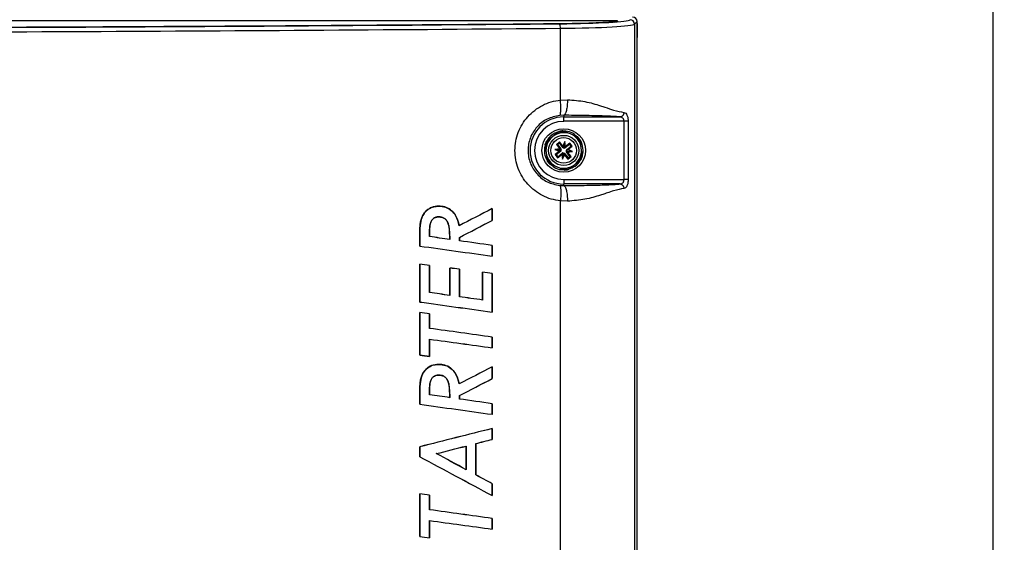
# Paper-space layout 'Sheet1' of a CAD drawing. Header units: millimetres. Extents: x -1 to 420, y -14 to 297.
# Tile 54 of 110: x 93 to 138, y 198 to 222. Entities that reach past the tile are written whole.
import ezdxf

# ---------------------------------------------------------------- set-up
doc = ezdxf.new("R2010")
doc.units = ezdxf.units.MM
doc.header["$PDSIZE"] = -1
doc.styles.add('SLDTEXTSTYLE1', font='TXT', dxfattribs={"width": 0.75})
doc.dimstyles.new('SLDDIMSTYLE1', dxfattribs={"dimtxt": 2.5, "dimasz": 3, "dimexe": 0, "dimexo": 0.0625, "dimtad": 1, "dimdec": 1, "dimlfac": 5, "dimrnd": 1e-09, "dimzin": 4, "dimdsep": 46, "dimtxsty": 'SLDTEXTSTYLE1', "dimblk1": 'CLOSED', "dimblk2": 'CLOSED', "dimsah": 1, "dimcen": 0.09, "dimadec": 0, "dimazin": 1, "dimtfac": 1, "dimtofl": 0, "dimtmove": 0, "dimatfit": 3, "dimldrblk": 'CLOSED', "dimfxl": 1, "dimfrac": 2, "dimtolj": 1, "dimtzin": 12, "dimarcsym": 0})

# ---------------------------------------------------------------- blocks, each defined once
blk = doc.blocks.new('_Closed')
at = {"color": 0, "linetype": 'ByBlock', "lineweight": -2}
for p, q in [((-1, 0.166667), (0, 0)), ((-1, 0.166667), (-1, -0.166667)), ((0, 0), (-1, -0.166667)), ((0, 0), (-1, 0))]:
    blk.add_line(p, q, dxfattribs=at)
blk = doc.blocks.new('_D_7')
at = {"color": 0, "linetype": 'Continuous', "lineweight": -2}
for p, q in [((106.457, 230.393), (137.011, 230.393)), ((137.011, 125.393), (137.011, 227.393)), ((95.257, 122.393), (137.011, 122.393))]:
    blk.add_line(p, q, dxfattribs=at)
at = {"layer": 'Defpoints', "color": 0}
for p in [(106.394, 230.393), (137.011, 230.393), (95.194, 122.393)]:
    blk.add_point(p, dxfattribs=at)
at = {"color": 0, "lineweight": -2, "xscale": 3, "yscale": 3, "zscale": 3}
for p, rotation in [((137.011, 230.393), 90), ((137.011, 122.393), 270)]:
    blk.add_blockref('_Closed', p, dxfattribs=dict(at, rotation=rotation))
at = {"color": 0, "lineweight": 18, "insert": (133.886, 176.393), "char_height": 2.5, "attachment_point": 2, "rotation": 90, "style": 'SLDTEXTSTYLE1'}
blk.add_mtext('\\A1;540.0', dxfattribs=at)

psp = doc.layouts.new('Sheet1')

# ---------------------------------------------------------------- linework, layer by layer
at = {"color": 7, "linetype": 'Continuous', "lineweight": 25}
for p, q in [((77.508, 221.841), (120.082, 221.841)), ((117.543, 218.264), (117.543, 221.493)), ((120.994, 221.794), (120.88, 221.679)), ((120.88, 221.679), (120.88, 129.507)), ((120.994, 129.393), (120.994, 221.794)), ((120.994, 221.71), (120.996, 221.694)), ((120.996, 221.694), (121, 221.193)), ((121, 221.193), (120.994, 221.082)), ((117.543, 218.264), (117.866, 218.277)), ((117.694, 217.578), (117.51, 217.57)), ((117.694, 217.578), (117.694, 217.503)), ((117.694, 217.503), (120.228, 217.503)), ((117.694, 217.304), (117.694, 217.503)), ((120.407, 217.304), (117.694, 217.304)), ((120.407, 214.683), (120.407, 217.304)), ((120.592, 217.304), (120.592, 214.683)), ((117.2, 216.623), (116.969, 216.441)), ((117.431, 216.804), (117.2, 216.623)), ((117.992, 216.736), (117.719, 216.845)), ((118.265, 216.627), (117.992, 216.736)), ((116.861, 216.171), (116.902, 215.88)), ((117.506, 216.379), (117.364, 216.268)), ((117.364, 216.268), (117.517, 216.073)), ((117.413, 216.262), (117.364, 216.268)), ((117.5, 216.33), (117.413, 216.262)), ((117.413, 216.262), (117.571, 216.062)), ((117.5, 216.33), (117.506, 216.379)), ((117.657, 216.13), (117.5, 216.33)), ((117.659, 216.184), (117.506, 216.379)), ((117.657, 216.13), (117.672, 216.142)), ((117.742, 216.391), (117.659, 216.184)), ((117.672, 216.142), (117.659, 216.184)), ((117.713, 216.148), (117.695, 216.104)), ((117.713, 216.148), (117.742, 216.391)), ((117.719, 216.101), (117.713, 216.148)), ((117.773, 216.17), (117.742, 216.391)), ((117.773, 216.17), (117.75, 216.132)), ((117.762, 216.117), (117.75, 216.132)), ((117.963, 216.275), (117.762, 216.117)), ((117.969, 216.324), (117.773, 216.17)), ((117.83, 216.031), (118.031, 216.188)), ((117.885, 216.029), (118.08, 216.182)), ((117.963, 216.275), (117.969, 216.324)), ((118.031, 216.188), (117.963, 216.275)), ((118.08, 216.182), (117.969, 216.324)), ((118.031, 216.188), (118.08, 216.182)), ((118.486, 216.107), (118.444, 216.398)), ((116.902, 215.88), (116.944, 215.589)), ((117.517, 216.073), (117.297, 216.041)), ((117.297, 216.041), (117.504, 215.958)), ((117.54, 216.012), (117.297, 216.041)), ((117.504, 215.958), (117.308, 215.805)), ((117.308, 215.805), (117.42, 215.663)), ((117.357, 215.799), (117.308, 215.805)), ((117.558, 215.956), (117.357, 215.799)), ((117.357, 215.799), (117.425, 215.712)), ((117.42, 215.663), (117.615, 215.817)), ((117.425, 215.712), (117.42, 215.663)), ((117.425, 215.712), (117.626, 215.87)), ((117.546, 215.972), (117.504, 215.958)), ((117.517, 216.073), (117.555, 216.05)), ((117.587, 216.019), (117.54, 216.012)), ((117.54, 216.012), (117.584, 215.995)), ((117.558, 215.956), (117.546, 215.972)), ((117.571, 216.062), (117.555, 216.05)), ((117.615, 215.817), (117.638, 215.855)), ((117.615, 215.817), (117.646, 215.596)), ((117.626, 215.87), (117.638, 215.855)), ((117.676, 215.839), (117.646, 215.596)), ((117.646, 215.596), (117.729, 215.803)), ((117.669, 215.886), (117.676, 215.839)), ((117.676, 215.839), (117.693, 215.883)), ((117.731, 215.857), (117.716, 215.845)), ((117.716, 215.845), (117.729, 215.803)), ((117.729, 215.803), (117.883, 215.608)), ((117.731, 215.857), (117.889, 215.657)), ((117.802, 215.968), (117.848, 215.975)), ((117.848, 215.975), (117.805, 215.992)), ((117.818, 215.925), (117.833, 215.937)), ((117.975, 215.725), (117.818, 215.925)), ((117.83, 216.031), (117.842, 216.015)), ((117.871, 215.914), (117.833, 215.937)), ((117.842, 216.015), (117.885, 216.029)), ((117.848, 215.975), (118.091, 215.946)), ((117.871, 215.914), (118.091, 215.946)), ((118.024, 215.719), (117.871, 215.914)), ((117.883, 215.608), (118.024, 215.719)), ((118.091, 215.946), (117.885, 216.029)), ((117.889, 215.657), (117.975, 215.725)), ((117.975, 215.725), (118.024, 215.719)), ((118.528, 215.816), (118.486, 216.107)), ((117.123, 215.36), (117.396, 215.251)), ((117.396, 215.251), (117.669, 215.141)), ((117.889, 215.657), (117.883, 215.608)), ((117.957, 215.183), (118.188, 215.364)), ((118.188, 215.364), (118.42, 215.546)), ((117.51, 214.417), (117.694, 214.409)), ((117.694, 214.683), (117.694, 214.484)), ((117.694, 214.683), (120.407, 214.683)), ((117.694, 214.409), (117.694, 214.484)), ((120.228, 214.484), (117.694, 214.484)), ((112.075, 213.485), (112.075, 213.486)), ((117.543, 177.864), (117.543, 213.723)), ((117.866, 213.71), (117.543, 213.723)), ((114.476, 213.373), (114.477, 213.375)), ((114.476, 213.373), (114.476, 212.846)), ((114.477, 212.845), (114.477, 213.375)), ((111.31, 212.966), (111.309, 212.967)), ((112.073, 213.005), (112.073, 213.004)), ((112.992, 212.606), (112.993, 212.608)), ((114.476, 212.846), (114.477, 212.845)), ((111.219, 212.224), (111.219, 211.69)), ((111.22, 212.224), (111.219, 212.224)), ((111.22, 211.69), (111.22, 212.224)), ((111.657, 212.115), (111.658, 212.116)), ((112.568, 211.987), (112.567, 211.988)), ((113.002, 212.079), (113.002, 211.925)), ((113.002, 212.079), (113.003, 212.079)), ((113.002, 211.925), (113.003, 211.926)), ((113.003, 211.926), (113.003, 212.079)), ((114.476, 211.716), (114.477, 211.717)), ((114.476, 211.716), (114.476, 211.238)), ((114.477, 211.237), (114.477, 211.717)), ((111.22, 211.69), (111.219, 211.69)), ((111.219, 210.874), (111.219, 209.171)), ((111.22, 210.873), (111.219, 210.874)), ((111.22, 209.172), (111.22, 210.873)), ((111.658, 210.817), (111.659, 210.818)), ((111.658, 210.817), (111.658, 209.597)), ((111.659, 209.598), (111.659, 210.818)), ((114.476, 211.238), (114.477, 211.237)), ((112.566, 210.702), (112.566, 209.469)), ((112.567, 210.701), (112.566, 210.702)), ((112.567, 209.468), (112.567, 210.701)), ((113.002, 210.645), (113.003, 210.646)), ((113.002, 210.645), (113.002, 209.406)), ((113.003, 209.407), (113.003, 210.646)), ((114.045, 210.513), (114.045, 209.26)), ((114.045, 210.512), (114.045, 210.513)), ((114.045, 209.259), (114.045, 210.512)), ((114.476, 210.457), (114.477, 210.458)), ((114.476, 210.457), (114.476, 208.72)), ((114.477, 208.719), (114.477, 210.458)), ((111.658, 209.597), (111.659, 209.598)), ((111.22, 209.172), (111.219, 209.171)), ((112.567, 209.468), (112.566, 209.469)), ((113.002, 209.406), (113.003, 209.407)), ((114.045, 209.259), (114.045, 209.26)), ((111.219, 208.702), (111.219, 206.786)), ((111.22, 208.701), (111.219, 208.702)), ((111.22, 206.787), (111.22, 208.701)), ((111.658, 208.644), (111.659, 208.645)), ((111.658, 208.644), (111.658, 207.985)), ((111.659, 207.986), (111.659, 208.645)), ((114.476, 208.72), (114.477, 208.719)), ((111.658, 207.985), (111.659, 207.986)), ((111.658, 207.5), (111.659, 207.499)), ((111.658, 207.5), (111.658, 206.727)), ((111.659, 206.726), (111.659, 207.499)), ((114.476, 207.59), (114.477, 207.591)), ((114.476, 207.59), (114.476, 207.113)), ((114.477, 207.112), (114.477, 207.591)), ((114.476, 207.113), (114.477, 207.112)), ((111.22, 206.787), (111.219, 206.786)), ((111.658, 206.727), (111.659, 206.726)), ((112.075, 206.364), (112.075, 206.365)), ((114.476, 206.253), (114.477, 206.254)), ((114.476, 206.253), (114.476, 205.725)), ((114.477, 205.724), (114.477, 206.254)), ((111.31, 205.845), (111.309, 205.846)), ((112.073, 205.884), (112.073, 205.884)), ((114.476, 205.725), (114.477, 205.724)), ((111.219, 205.103), (111.219, 204.569)), ((111.22, 205.103), (111.219, 205.103)), ((111.22, 204.57), (111.22, 205.103)), ((112.992, 205.486), (112.993, 205.487)), ((111.657, 204.995), (111.658, 204.995)), ((112.568, 204.866), (112.567, 204.867)), ((113.002, 204.958), (113.002, 204.805)), ((113.002, 204.958), (113.003, 204.958)), ((113.002, 204.805), (113.003, 204.805)), ((113.003, 204.805), (113.003, 204.958)), ((111.22, 204.57), (111.219, 204.569)), ((114.476, 204.595), (114.477, 204.596)), ((114.476, 204.595), (114.476, 204.117)), ((114.477, 204.116), (114.477, 204.596)), ((114.476, 204.117), (114.477, 204.116)), ((114.476, 203.476), (114.477, 203.478)), ((114.476, 203.476), (114.476, 202.989)), ((114.477, 202.989), (114.477, 203.478)), ((114.476, 202.989), (114.477, 202.989)), ((111.219, 202.655), (111.219, 202.207)), ((111.22, 202.654), (111.219, 202.655)), ((111.22, 202.207), (111.22, 202.654)), ((113.306, 202.69), (113.305, 202.688)), ((113.305, 202.688), (113.305, 201.626)), ((113.306, 201.624), (113.306, 202.69)), ((113.739, 202.801), (113.739, 201.39)), ((113.739, 202.801), (113.74, 202.801)), ((113.74, 201.391), (113.74, 202.801)), ((111.22, 202.207), (111.219, 202.207)), ((111.964, 202.347), (111.966, 202.347)), ((113.306, 201.624), (113.305, 201.626)), ((113.739, 201.39), (113.74, 201.391)), ((114.476, 200.993), (114.477, 200.994)), ((114.476, 200.993), (114.476, 200.462)), ((114.477, 200.46), (114.477, 200.994)), ((111.219, 200.54), (111.219, 198.623)), ((111.22, 200.539), (111.219, 200.54)), ((111.22, 198.624), (111.22, 200.539)), ((111.658, 200.481), (111.659, 200.482)), ((111.658, 200.481), (111.658, 199.822)), ((111.659, 199.823), (111.659, 200.482)), ((114.476, 200.462), (114.477, 200.46)), ((111.658, 199.822), (111.659, 199.823)), ((111.658, 199.337), (111.659, 199.336)), ((111.658, 199.337), (111.658, 198.564)), ((111.659, 198.563), (111.659, 199.336)), ((114.476, 199.428), (114.477, 199.428)), ((114.476, 199.428), (114.476, 198.95)), ((114.477, 198.949), (114.477, 199.428)), ((114.476, 198.95), (114.477, 198.949)), ((111.22, 198.624), (111.219, 198.623)), ((111.658, 198.564), (111.659, 198.563))]:
    psp.add_line(p, q, dxfattribs=at)
for radius in [0.98, 0.68, 0.576]:
    psp.add_circle((117.694, 215.993), radius, dxfattribs=at)
for centre, radius, start, end in [((120.68, 221.679), 0.2, 0.1836, 89.8164), ((117.176, 221.536), 0.369, 353.454, 25.2516), ((117.694, 215.993), 1.51, 90, 270), ((117.694, 215.993), 1.31, 90, 270), ((117.694, 215.993), 0.8, 128.1471, 188.1471), ((117.694, 215.993), 0.8, 68.1471, 128.1471), ((117.694, 215.993), 0.852, 88.3329, 107.9613), ((117.694, 215.993), 0.882, 93.0491, 103.2451), ((117.694, 215.993), 0.8, 8.1471, 68.1471), ((117.694, 215.993), 0.852, 28.3329, 47.9613), ((117.694, 215.993), 0.882, 33.0491, 43.2451), ((117.694, 215.993), 0.882, 153.0491, 163.2451), ((117.694, 215.993), 0.852, 148.3329, 167.9613), ((117.716, 216.176), 0.075, 218.1471, 253.8171), ((117.694, 215.993), 0.8, 188.1471, 248.1471), ((117.512, 216.015), 0.075, 308.1471, 343.8171), ((117.512, 216.015), 0.075, 2.4771, 38.1471), ((117.672, 215.811), 0.075, 92.4771, 128.1471), ((117.672, 215.811), 0.075, 38.1471, 73.8171), ((117.716, 216.176), 0.075, 272.4771, 308.1471), ((117.877, 215.972), 0.075, 182.4771, 218.1471), ((117.877, 215.972), 0.075, 128.1471, 163.8171), ((117.694, 215.993), 0.8, 308.1471, 8.1471), ((117.694, 215.993), 0.852, 328.3329, 347.9613), ((117.694, 215.993), 0.882, 333.0491, 343.2451), ((117.694, 215.993), 0.852, 208.3329, 227.9613), ((117.694, 215.993), 0.882, 213.0491, 223.2451), ((117.694, 215.993), 0.8, 248.1471, 308.1471), ((117.694, 215.993), 0.852, 268.3329, 287.9613), ((117.694, 215.993), 0.882, 273.0491, 283.2451)]:
    psp.add_arc(centre, radius, start, end, dxfattribs=at)
for centre, major_axis, ratio, start_param, end_param in [((116.885, 221.89), (3.8, 0), 0.052408, 4.877617, 6.230825), ((120.794, 221.793), (-0.142, -0.142), 0.997265, 2.357564, 3.925621), ((69.194, 236.886), (293.62, 0), 0.052408, 4.727257, 4.877542), ((69.194, 236.879), (293.757, 0), 0.052408, 4.731304, 4.877617), ((69.194, 236.679), (293.957, 0), 0.052372, 4.731304, 4.877617), ((116.885, 221.89), (3.532, 0), 0.052408, 4.877542, 5.8274), ((116.885, 221.69), (4, 0), 0.049787, 4.877617, 6.230825), ((117.768, 216.155), (0.0947, -0.038), 0.833591, 3.742846, 4.212001), ((117.66, 216.168), (0.101, 0.014), 0.833591, 5.212777, 5.681932), ((117.533, 216.068), (0.038, 0.0947), 0.833591, 3.742846, 4.212001), ((117.52, 215.96), (-0.014, 0.101), 0.833591, 5.212777, 5.681932), ((117.728, 215.819), (0.101, 0.014), 0.833591, 2.071184, 2.540339), ((117.62, 215.832), (0.0947, -0.038), 0.833591, 0.601253, 1.070408), ((117.869, 216.027), (-0.014, 0.101), 0.833591, 2.071184, 2.540339), ((117.856, 215.919), (0.038, 0.0947), 0.833591, 0.601253, 1.070408), ((69.194, 187.043), (293.854, 152.361), 0.007747, 1.412067, 1.417176), ((69.194, 187.043), (293.954, 152.413), 0.007747, 1.412117, 1.417225), ((69.194, 192.226), (293.854, 152.34), 0.007748, 4.858009, 4.863085), ((69.194, 192.226), (293.954, 152.392), 0.007748, 4.857961, 4.863035), ((69.194, 215.488), (293.856, -41.072), 0.008643, 1.423861, 1.426994), ((69.194, 215.488), (293.956, -41.086), 0.008643, 1.423915, 1.42704), ((69.194, 215.525), (293.856, -41.327), 0.008642, 1.4173, 1.422375), ((69.194, 215.525), (293.956, -41.341), 0.008642, 1.41735, 1.422423), ((69.194, 220.146), (293.956, -41.223), 0.008642, 4.857054, 4.868263), ((69.194, 220.146), (293.856, -41.209), 0.008642, 4.857106, 4.868313), ((69.194, 213.618), (293.956, -37.101), 0.008658, 1.426924, 1.428436), ((69.194, 213.618), (293.856, -37.088), 0.008658, 1.426877, 1.428384), ((69.194, 213.67), (293.956, -37.454), 0.008657, 1.422311, 1.423813), ((69.194, 213.67), (293.856, -37.441), 0.008657, 1.422263, 1.423759), ((69.194, 213.618), (293.956, -37.101), 0.008658, 1.417227, 1.418716), ((69.194, 213.618), (293.856, -37.088), 0.008658, 1.417177, 1.418661), ((69.194, 213.006), (293.856, -41.327), 0.008642, 1.423871, 1.427), ((69.194, 213.006), (293.956, -41.341), 0.008642, 1.423925, 1.427046), ((69.194, 217.628), (293.956, -41.223), 0.008642, 4.857054, 4.868263), ((69.194, 217.628), (293.856, -41.209), 0.008642, 4.857106, 4.868313), ((69.194, 212.974), (293.856, -41.108), 0.008643, 1.418777, 1.422369), ((69.194, 212.974), (293.956, -41.122), 0.008643, 1.418832, 1.422417), ((69.194, 211.597), (293.956, -38.161), 0.008654, 1.426955, 1.428467), ((69.194, 211.597), (293.856, -38.148), 0.008654, 1.426908, 1.428415), ((69.194, 211.313), (293.856, -40.762), 0.008644, 1.417283, 1.426983), ((69.194, 211.313), (293.956, -40.775), 0.008644, 1.417333, 1.42703), ((69.194, 215.941), (293.856, -40.691), 0.008644, 4.858598, 4.868298), ((69.194, 215.941), (293.956, -40.705), 0.008644, 4.858551, 4.868248), ((69.194, 215.158), (293.956, -40.634), 0.008645, 4.857037, 4.858549), ((69.194, 215.158), (293.856, -40.62), 0.008645, 4.857089, 4.858596), ((69.194, 179.922), (293.854, 152.361), 0.007747, 1.412067, 1.417176), ((69.194, 179.922), (293.954, 152.413), 0.007747, 1.412117, 1.417225), ((69.194, 185.106), (293.854, 152.34), 0.007748, 4.858009, 4.863085), ((69.194, 185.106), (293.954, 152.392), 0.007748, 4.857961, 4.863035), ((69.194, 208.367), (293.856, -41.072), 0.008643, 1.423861, 1.426994), ((69.194, 208.367), (293.956, -41.086), 0.008643, 1.423915, 1.42704), ((69.194, 208.404), (293.856, -41.327), 0.008642, 1.4173, 1.422375), ((69.194, 208.404), (293.956, -41.341), 0.008642, 1.41735, 1.422423), ((69.194, 213.026), (293.956, -41.223), 0.008642, 4.857054, 4.868263), ((69.194, 213.026), (293.856, -41.209), 0.008642, 4.857106, 4.868313), ((69.194, 189.369), (293.956, 74.613), 0.008459, 1.413987, 1.425196), ((69.194, 189.369), (293.856, 74.588), 0.008459, 1.413937, 1.425144), ((69.194, 194.116), (293.856, 74.55), 0.008459, 4.862417, 4.864955), ((69.194, 194.116), (293.956, 74.575), 0.008459, 4.862368, 4.864905), ((69.194, 194.121), (293.856, 74.509), 0.008459, 4.856308, 4.860928), ((69.194, 194.121), (293.956, 74.535), 0.008459, 4.856266, 4.860873), ((69.194, 227.676), (293.954, -158.001), 0.007687, 4.859973, 4.871183), ((69.194, 227.676), (293.854, -157.947), 0.007687, 4.860026, 4.871233), ((69.194, 222.444), (293.854, -157.879), 0.007688, 1.424243, 1.428863), ((69.194, 222.444), (293.954, -157.933), 0.007688, 1.424297, 1.428905), ((69.194, 222.423), (293.854, -157.742), 0.007689, 1.420212, 1.42275), ((69.194, 222.423), (293.954, -157.796), 0.007689, 1.420262, 1.422799), ((69.194, 203.434), (293.956, -38.161), 0.008654, 1.426955, 1.428467), ((69.194, 203.434), (293.856, -38.148), 0.008654, 1.426908, 1.428415), ((69.194, 203.15), (293.856, -40.762), 0.008644, 1.417283, 1.426983), ((69.194, 203.15), (293.956, -40.775), 0.008644, 1.417333, 1.42703), ((69.194, 207.778), (293.856, -40.691), 0.008644, 4.858598, 4.868298), ((69.194, 207.778), (293.956, -40.705), 0.008644, 4.858551, 4.868248), ((69.194, 206.995), (293.956, -40.634), 0.008645, 4.857037, 4.858549), ((69.194, 206.995), (293.856, -40.62), 0.008645, 4.857089, 4.858596)]:
    psp.add_ellipse(centre, major_axis=major_axis, ratio=ratio, start_param=start_param, end_param=end_param, dxfattribs=at)
at = {"color": 8, "linetype": 'Continuous', "lineweight": 25}
psp.add_open_spline([(119.969, 221.757), (119.986, 221.778), (120.027, 221.827), (120.062, 221.836), (120.082, 221.841)], degree=3, knots=[0, 0, 0, 0, 0.422886, 1, 1, 1, 1], dxfattribs=at)
at = {"color": 7, "linetype": 'Continuous', "lineweight": 25}
for points, knots in [([(120.079, 221.813), (120.077, 221.812), (120.073, 221.811), (120.04, 221.808), (120.018, 221.805)], [0, 0, 0, 0, 0.339737, 1, 1, 1, 1]), ([(120.082, 221.841), (120.083, 221.841), (120.091, 221.839), (120.118, 221.831), (120.135, 221.82), (120.078, 221.812), (120.057, 221.809)], [0, 0, 0, 0, 0.0036729, 0.1975141, 0.7053704, 1, 1, 1, 1]), ([(120.058, 221.81), (120.064, 221.817), (120.077, 221.834), (120.08, 221.839), (120.082, 221.841), (120.082, 221.841)], [0, 0, 0, 0, 0.40209, 0.988309, 1, 1, 1, 1]), ([(121, 221.193), (121, 221.193), (121, 221.193), (120.998, 221.193), (120.996, 221.193), (120.994, 221.193), (120.994, 221.193)], [0, 0, 0, 0, 0.2364119, 0.7116917, 0.9507679, 1, 1, 1, 1]), ([(117.543, 213.723), (117.404, 213.745), (117.127, 213.79), (116.736, 213.952), (116.381, 214.177), (116.075, 214.462), (115.825, 214.798), (115.64, 215.173), (115.527, 215.576), (115.488, 215.992), (115.526, 216.409), (115.639, 216.811), (115.823, 217.187), (116.073, 217.523), (116.38, 217.809), (116.735, 218.034), (117.126, 218.196), (117.404, 218.241), (117.543, 218.264)], [0, 0, 0, 0, 0.063614, 0.126724, 0.189353, 0.251895, 0.313892, 0.376099, 0.437813, 0.499848, 0.561613, 0.623589, 0.6857, 0.747771, 0.810372, 0.872902, 0.936243, 1, 1, 1, 1]), ([(117.51, 217.57), (117.522, 217.585), (117.547, 217.615), (117.566, 217.779), (117.566, 218.006), (117.551, 218.18), (117.543, 218.264)], [0, 0, 0, 0, 0.241001, 0.5, 0.758999, 1, 1, 1, 1]), ([(117.866, 218.277), (117.862, 218.191), (117.856, 218.014), (117.815, 217.783), (117.759, 217.619), (117.715, 217.591), (117.694, 217.578)], [0, 0, 0, 0, 0.240753, 0.5, 0.759247, 1, 1, 1, 1]), ([(117.866, 218.277), (118.132, 218.256), (118.668, 218.214), (119.206, 218.05), (119.626, 217.917), (120.011, 217.781), (120.258, 217.732), (120.404, 217.703)], [0, 0, 0, 0, 0.249011, 0.500866, 0.582293, 0.752522, 1, 1, 1, 1]), ([(117.51, 217.57), (117.318, 217.529), (116.938, 217.447), (116.47, 217.075), (116.161, 216.575), (116.054, 215.993), (116.162, 215.411), (116.471, 214.91), (116.939, 214.539), (117.318, 214.458), (117.51, 214.417)], [0, 0, 0, 0, 0.127608, 0.252934, 0.376902, 0.50015, 0.623408, 0.747397, 0.872765, 1, 1, 1, 1]), ([(120.228, 217.503), (120.158, 217.509), (120.019, 217.521), (119.737, 217.535), (119.42, 217.547), (119.046, 217.557), (118.62, 217.565), (118.157, 217.572), (117.85, 217.576), (117.694, 217.578)], [0, 0, 0, 0, 0.131197, 0.262193, 0.387177, 0.520151, 0.683378, 0.839921, 1, 1, 1, 1]), ([(120.404, 217.703), (120.401, 217.678), (120.396, 217.64), (120.374, 217.594), (120.351, 217.563), (120.324, 217.537), (120.283, 217.512), (120.25, 217.507), (120.228, 217.503)], [0, 0, 0, 0, 0.2397979, 0.3685796, 0.5, 0.6314204, 0.7602021, 1, 1, 1, 1]), ([(120.407, 217.304), (120.406, 217.317), (120.405, 217.343), (120.395, 217.381), (120.379, 217.416), (120.35, 217.456), (120.3, 217.493), (120.253, 217.5), (120.228, 217.503)], [0, 0, 0, 0, 0.1078116, 0.2187062, 0.3351487, 0.4592738, 0.7137006, 1, 1, 1, 1]), ([(120.404, 217.703), (120.43, 217.696), (120.482, 217.681), (120.533, 217.607), (120.563, 217.529), (120.579, 217.46), (120.59, 217.384), (120.591, 217.33), (120.592, 217.304)], [0, 0, 0, 0, 0.262351, 0.509965, 0.633756, 0.754674, 0.877888, 1, 1, 1, 1]), ([(120.592, 217.304), (120.583, 217.304), (120.565, 217.304), (120.52, 217.304), (120.465, 217.304), (120.426, 217.304), (120.407, 217.304)], [0, 0, 0, 0, 0.244431, 0.5, 0.755569, 1, 1, 1, 1]), ([(118.271, 216.624), (118.24, 216.657), (118.133, 216.773), (117.868, 216.864), (117.529, 216.872), (117.219, 216.741), (117.016, 216.577), (116.964, 216.453), (116.954, 216.43)], [0, 0, 0, 0, 0.087877, 0.305286, 0.519946, 0.73755, 0.952021, 1, 1, 1, 1]), ([(117.492, 216.852), (117.492, 216.852), (117.492, 216.852), (117.488, 216.849), (117.481, 216.843), (117.461, 216.828), (117.444, 216.814), (117.431, 216.804)], [0, 0, 0, 0, 0.057915, 0.136283, 0.258182, 0.495083, 1, 1, 1, 1]), ([(117.719, 216.845), (117.706, 216.851), (117.688, 216.858), (117.666, 216.867), (117.655, 216.871), (117.649, 216.874), (117.647, 216.874), (117.647, 216.874), (117.647, 216.874)], [0, 0, 0, 0, 0.470314, 0.631499, 0.834257, 0.912017, 0.990529, 1, 1, 1, 1]), ([(118.337, 216.598), (118.337, 216.598), (118.336, 216.598), (118.333, 216.599), (118.326, 216.602), (118.303, 216.611), (118.281, 216.62), (118.265, 216.626), (118.265, 216.627)], [0, 0, 0, 0, 0.053227, 0.117723, 0.227219, 0.430308, 0.997351, 1, 1, 1, 1]), ([(116.847, 216.191), (116.832, 216.08), (116.803, 215.855), (116.899, 215.65), (116.948, 215.546)], [0, 0, 0, 0, 0.4958342, 1, 1, 1, 1]), ([(116.85, 216.248), (116.85, 216.248), (116.85, 216.248), (116.85, 216.245), (116.851, 216.239), (116.853, 216.222), (116.857, 216.198), (116.859, 216.179), (116.861, 216.171)], [0, 0, 0, 0, 0.035459, 0.098254, 0.195698, 0.367416, 0.740504, 1, 1, 1, 1]), ([(116.969, 216.441), (116.968, 216.44), (116.956, 216.431), (116.94, 216.418), (116.923, 216.405), (116.915, 216.398), (116.91, 216.395), (116.908, 216.393), (116.908, 216.393), (116.908, 216.393)], [0, 0, 0, 0, 0.052049, 0.488754, 0.651291, 0.814795, 0.89588, 0.977774, 1, 1, 1, 1]), ([(118.543, 215.825), (118.546, 215.833), (118.59, 215.944), (118.551, 216.184), (118.478, 216.427), (118.38, 216.518), (118.364, 216.533)], [0, 0, 0, 0, 0.034153, 0.47139, 0.912819, 1, 1, 1, 1]), ([(118.444, 216.398), (118.442, 216.412), (118.44, 216.431), (118.436, 216.455), (118.435, 216.467), (118.434, 216.473), (118.434, 216.474), (118.434, 216.474), (118.434, 216.474)], [0, 0, 0, 0, 0.470314, 0.631499, 0.834257, 0.912017, 0.990529, 1, 1, 1, 1]), ([(118.539, 215.739), (118.539, 215.739), (118.539, 215.739), (118.538, 215.742), (118.537, 215.748), (118.535, 215.765), (118.532, 215.789), (118.529, 215.808), (118.528, 215.816)], [0, 0, 0, 0, 0.035459, 0.098254, 0.195698, 0.367416, 0.740504, 1, 1, 1, 1]), ([(116.944, 215.589), (116.946, 215.575), (116.949, 215.555), (116.952, 215.532), (116.954, 215.52), (116.955, 215.514), (116.955, 215.513), (116.955, 215.512), (116.955, 215.512)], [0, 0, 0, 0, 0.470314, 0.631499, 0.834257, 0.912017, 0.990529, 1, 1, 1, 1]), ([(117.052, 215.389), (117.052, 215.389), (117.052, 215.389), (117.055, 215.388), (117.063, 215.385), (117.085, 215.376), (117.107, 215.367), (117.123, 215.36), (117.123, 215.36)], [0, 0, 0, 0, 0.0532272, 0.1177225, 0.2272192, 0.4303077, 0.9973512, 1, 1, 1, 1]), ([(117.118, 215.363), (117.164, 215.319), (117.29, 215.198), (117.501, 215.12), (117.646, 215.134), (117.68, 215.137)], [0, 0, 0, 0, 0.302783, 0.835179, 1, 1, 1, 1]), ([(117.908, 215.15), (118.011, 215.191), (118.217, 215.272), (118.4, 215.441), (118.441, 215.552), (118.444, 215.56)], [0, 0, 0, 0, 0.48323, 0.963643, 1, 1, 1, 1]), ([(118.42, 215.546), (118.426, 215.551), (118.441, 215.563), (118.461, 215.578), (118.474, 215.589), (118.479, 215.592), (118.48, 215.594), (118.48, 215.594), (118.48, 215.594)], [0, 0, 0, 0, 0.2469466, 0.6536243, 0.8161364, 0.8985605, 0.9682345, 1, 1, 1, 1]), ([(117.669, 215.141), (117.683, 215.136), (117.701, 215.129), (117.723, 215.12), (117.734, 215.116), (117.74, 215.113), (117.741, 215.113), (117.741, 215.113), (117.741, 215.113)], [0, 0, 0, 0, 0.470314, 0.631499, 0.834257, 0.912017, 0.990529, 1, 1, 1, 1]), ([(117.896, 215.135), (117.896, 215.135), (117.897, 215.135), (117.901, 215.138), (117.909, 215.145), (117.929, 215.16), (117.946, 215.174), (117.957, 215.183)], [0, 0, 0, 0, 0.0653978, 0.1471689, 0.2772435, 0.5361855, 1, 1, 1, 1]), ([(117.51, 214.417), (117.522, 214.402), (117.547, 214.372), (117.566, 214.208), (117.566, 213.981), (117.551, 213.807), (117.543, 213.723)], [0, 0, 0, 0, 0.241001, 0.5, 0.758999, 1, 1, 1, 1]), ([(117.694, 214.409), (117.848, 214.411), (118.155, 214.415), (118.619, 214.422), (119.046, 214.43), (119.42, 214.44), (119.737, 214.452), (120.019, 214.466), (120.158, 214.478), (120.228, 214.484)], [0, 0, 0, 0, 0.158441, 0.316593, 0.479849, 0.612787, 0.737807, 0.868803, 1, 1, 1, 1]), ([(117.694, 214.409), (117.715, 214.396), (117.759, 214.368), (117.815, 214.204), (117.856, 213.973), (117.862, 213.796), (117.866, 213.71)], [0, 0, 0, 0, 0.240753, 0.5, 0.759247, 1, 1, 1, 1]), ([(120.228, 214.484), (120.253, 214.487), (120.3, 214.494), (120.35, 214.53), (120.379, 214.571), (120.395, 214.606), (120.405, 214.644), (120.406, 214.67), (120.407, 214.683)], [0, 0, 0, 0, 0.285131, 0.540579, 0.664742, 0.78122, 0.89215, 1, 1, 1, 1]), ([(120.228, 214.484), (120.25, 214.48), (120.283, 214.475), (120.324, 214.45), (120.351, 214.424), (120.374, 214.393), (120.396, 214.347), (120.401, 214.309), (120.404, 214.284)], [0, 0, 0, 0, 0.239798, 0.36858, 0.5, 0.63142, 0.760202, 1, 1, 1, 1]), ([(120.592, 214.683), (120.591, 214.657), (120.59, 214.603), (120.579, 214.527), (120.563, 214.458), (120.533, 214.38), (120.482, 214.306), (120.43, 214.291), (120.404, 214.284)], [0, 0, 0, 0, 0.121851, 0.244809, 0.366036, 0.490181, 0.738748, 1, 1, 1, 1]), ([(120.592, 214.683), (120.583, 214.683), (120.565, 214.683), (120.52, 214.683), (120.465, 214.683), (120.426, 214.683), (120.407, 214.683)], [0, 0, 0, 0, 0.244431, 0.5, 0.755569, 1, 1, 1, 1]), ([(120.404, 214.284), (120.258, 214.255), (120.038, 214.212), (119.722, 214.104), (119.522, 214.037), (119.206, 213.936), (118.668, 213.773), (118.132, 213.731), (117.866, 213.71)], [0, 0, 0, 0, 0.247458, 0.372946, 0.417755, 0.499175, 0.751009, 1, 1, 1, 1]), ([(112.075, 213.486), (111.964, 213.476), (111.769, 213.46), (111.53, 213.308), (111.389, 213.137), (111.331, 213.014), (111.309, 212.967)], [0, 0, 0, 0, 0.336891, 0.588697, 0.840174, 1, 1, 1, 1]), ([(111.31, 212.966), (111.361, 213.066), (111.451, 213.239), (111.675, 213.407), (111.885, 213.477), (112.021, 213.483), (112.075, 213.485)], [0, 0, 0, 0, 0.3356991, 0.5848128, 0.8337029, 1, 1, 1, 1]), ([(112.993, 212.608), (112.952, 212.764), (112.887, 213.014), (112.665, 213.293), (112.419, 213.441), (112.211, 213.483), (112.097, 213.485), (112.075, 213.486)], [0, 0, 0, 0, 0.3426916, 0.5476605, 0.7527608, 0.9522514, 1, 1, 1, 1]), ([(112.075, 213.485), (112.177, 213.477), (112.372, 213.461), (112.63, 213.318), (112.847, 213.077), (112.942, 212.819), (112.983, 212.648), (112.992, 212.606)], [0, 0, 0, 0, 0.220188, 0.420878, 0.621546, 0.908718, 1, 1, 1, 1]), ([(111.309, 212.967), (111.279, 212.851), (111.233, 212.672), (111.221, 212.422), (111.219, 212.29), (111.219, 212.224)], [0, 0, 0, 0, 0.473541, 0.736515, 1, 1, 1, 1]), ([(111.22, 212.224), (111.222, 212.348), (111.226, 212.535), (111.253, 212.785), (111.291, 212.906), (111.31, 212.966)], [0, 0, 0, 0, 0.4954, 0.746597, 1, 1, 1, 1]), ([(112.073, 213.005), (112.026, 213.001), (111.939, 212.995), (111.826, 212.93), (111.736, 212.829), (111.671, 212.653), (111.66, 212.407), (111.658, 212.216), (111.657, 212.115)], [0, 0, 0, 0, 0.1264241, 0.2347671, 0.343063, 0.4856932, 0.7286981, 1, 1, 1, 1]), ([(111.658, 212.116), (111.659, 212.187), (111.659, 212.331), (111.667, 212.548), (111.695, 212.739), (111.774, 212.88), (111.872, 212.962), (111.978, 213), (112.046, 213.003), (112.073, 213.004)], [0, 0, 0, 0, 0.190789, 0.387839, 0.586043, 0.701121, 0.816852, 0.925489, 1, 1, 1, 1]), ([(112.568, 211.987), (112.566, 212.11), (112.563, 212.347), (112.532, 212.635), (112.445, 212.833), (112.339, 212.937), (112.208, 212.997), (112.117, 213.003), (112.073, 213.005)], [0, 0, 0, 0, 0.287149, 0.554759, 0.669799, 0.785355, 0.896839, 1, 1, 1, 1]), ([(112.073, 213.004), (112.13, 213), (112.232, 212.992), (112.362, 212.917), (112.455, 212.813), (112.522, 212.645), (112.562, 212.366), (112.565, 212.134), (112.567, 211.988)], [0, 0, 0, 0, 0.133933, 0.239534, 0.34506, 0.456537, 0.657861, 1, 1, 1, 1]), ([(112.075, 206.365), (111.964, 206.356), (111.769, 206.339), (111.53, 206.187), (111.389, 206.017), (111.331, 205.894), (111.309, 205.846)], [0, 0, 0, 0, 0.336891, 0.588697, 0.840174, 1, 1, 1, 1]), ([(111.31, 205.845), (111.361, 205.945), (111.451, 206.118), (111.675, 206.286), (111.885, 206.356), (112.021, 206.362), (112.075, 206.364)], [0, 0, 0, 0, 0.335699, 0.584813, 0.833703, 1, 1, 1, 1]), ([(112.993, 205.487), (112.952, 205.643), (112.887, 205.893), (112.665, 206.172), (112.419, 206.32), (112.211, 206.362), (112.097, 206.365), (112.075, 206.365)], [0, 0, 0, 0, 0.3426916, 0.5476605, 0.7527608, 0.9522514, 1, 1, 1, 1]), ([(112.075, 206.364), (112.177, 206.356), (112.372, 206.34), (112.63, 206.197), (112.847, 205.956), (112.942, 205.698), (112.983, 205.527), (112.992, 205.486)], [0, 0, 0, 0, 0.220188, 0.420878, 0.621546, 0.908718, 1, 1, 1, 1]), ([(111.309, 205.846), (111.279, 205.731), (111.233, 205.552), (111.221, 205.301), (111.219, 205.169), (111.219, 205.103)], [0, 0, 0, 0, 0.4735408, 0.7365154, 1, 1, 1, 1]), ([(111.22, 205.103), (111.222, 205.227), (111.226, 205.414), (111.253, 205.664), (111.291, 205.785), (111.31, 205.845)], [0, 0, 0, 0, 0.4954003, 0.7465972, 1, 1, 1, 1]), ([(112.073, 205.884), (112.026, 205.881), (111.939, 205.874), (111.826, 205.81), (111.736, 205.708), (111.671, 205.532), (111.66, 205.287), (111.658, 205.095), (111.657, 204.995)], [0, 0, 0, 0, 0.126424, 0.234767, 0.343063, 0.485693, 0.728698, 1, 1, 1, 1]), ([(111.658, 204.995), (111.659, 205.066), (111.659, 205.21), (111.667, 205.427), (111.695, 205.618), (111.774, 205.759), (111.872, 205.841), (111.978, 205.879), (112.046, 205.882), (112.073, 205.884)], [0, 0, 0, 0, 0.1907889, 0.3878391, 0.586043, 0.7011211, 0.8168524, 0.9254888, 1, 1, 1, 1]), ([(112.073, 205.884), (112.13, 205.879), (112.232, 205.871), (112.362, 205.796), (112.455, 205.692), (112.522, 205.524), (112.562, 205.246), (112.565, 205.013), (112.567, 204.867)], [0, 0, 0, 0, 0.133933, 0.239534, 0.34506, 0.456537, 0.657861, 1, 1, 1, 1]), ([(112.568, 204.866), (112.566, 204.989), (112.563, 205.226), (112.532, 205.514), (112.445, 205.712), (112.339, 205.817), (112.208, 205.877), (112.117, 205.882), (112.073, 205.884)], [0, 0, 0, 0, 0.287149, 0.5547592, 0.6697987, 0.7853555, 0.8968393, 1, 1, 1, 1])]:
    psp.add_open_spline(points, degree=3, knots=knots, dxfattribs=at)

# ---------------------------------------------------------------- dimensions: what is measured, and where the dimension line sits
at = {"color": 7, "linetype": 'Continuous', "lineweight": 18}
dim = psp.add_linear_dim(base=(137.011, 230.393), p1=(95.194, 122.393), p2=(106.394, 230.393), angle=90, dimstyle='SLDDIMSTYLE1', dxfattribs=at)
dim.commit()
dim.dimension.update_dxf_attribs({"geometry": '_D_7', "text_midpoint": (137.011, 176.393), "dimtype": 160})

doc.saveas('drawing.dxf')
